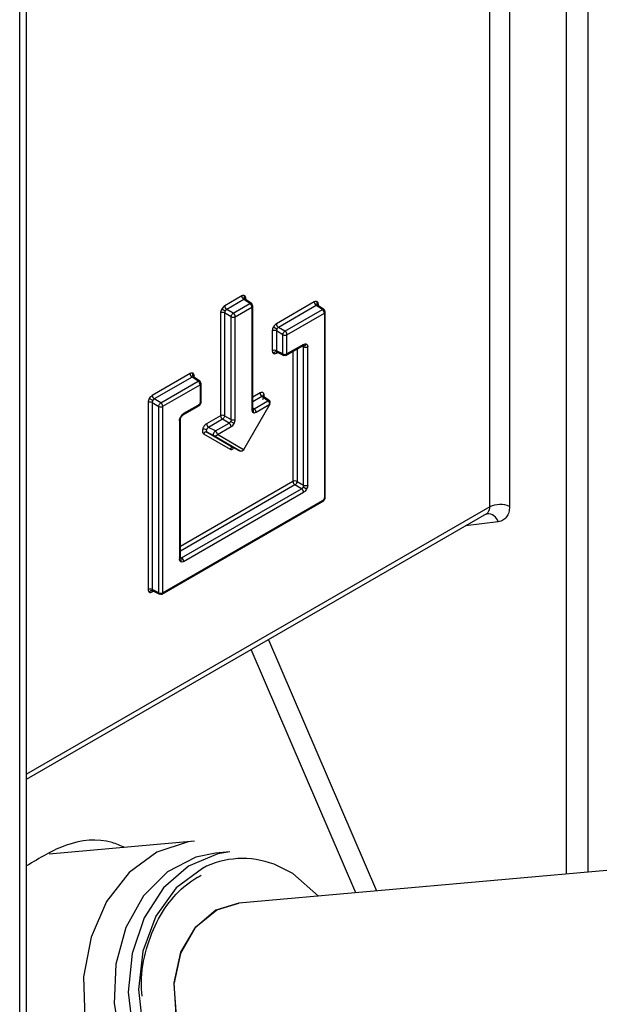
# Model space of a CAD drawing. Header units: inches. Extents: x 0.4 to 16.8, y 0 to 10.8.
# Tile 76 of 102: x 14.6184 to 14.6834, y 7.994 to 8.1044. Entities that reach past the tile are written whole.
import ezdxf

# ---------------------------------------------------------------- set-up
doc = ezdxf.new("R2010")
doc.units = ezdxf.units.IN
doc.header["$MEASUREMENT"] = 0

msp = doc.modelspace()

# ---------------------------------------------------------------- linework, layer by layer
at = {"color": 7, "linetype": 'Continuous'}
for p, q in [((14.61842406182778, 7.919352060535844), (14.61842406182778, 8.287161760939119)), ((14.61920069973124, 7.920157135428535), (14.61920069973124, 8.286724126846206)), ((14.67112725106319, 8.049769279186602), (14.67112725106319, 8.257105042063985)), ((14.67334164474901, 8.255826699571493), (14.67334164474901, 8.049825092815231)), ((14.67967100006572, 8.252172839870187), (14.67967100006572, 8.00859754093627)), ((14.68212002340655, 8.250759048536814), (14.68212002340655, 8.00881652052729)), ((14.64332573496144, 8.07343603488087), (14.64140415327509, 8.072326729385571)), ((14.64354962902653, 8.073039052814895), (14.64162804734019, 8.071929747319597)), ((14.64423692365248, 8.072584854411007), (14.64354962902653, 8.073039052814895)), ((14.64440971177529, 8.072595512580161), (14.64370314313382, 8.07306244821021)), ((14.64378943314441, 8.07300542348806), (14.64378943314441, 8.073168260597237)), ((14.64107623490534, 8.071980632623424), (14.64146062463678, 8.071758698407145)), ((14.64236508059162, 8.071504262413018), (14.64162804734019, 8.071929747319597)), ((14.64236508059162, 8.071504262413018), (14.64423692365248, 8.072584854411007)), ((14.64258897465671, 8.071107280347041), (14.64446081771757, 8.072187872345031)), ((14.64446081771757, 8.072187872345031), (14.64446081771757, 8.06066810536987)), ((14.6445569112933, 8.060802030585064), (14.6445569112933, 8.072321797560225)), ((14.65144539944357, 8.072765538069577), (14.64720391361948, 8.070316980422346)), ((14.65166929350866, 8.072368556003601), (14.64742780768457, 8.06991999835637)), ((14.648164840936, 8.06949451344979), (14.65235658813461, 8.071914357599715)), ((14.65235658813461, 8.071914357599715), (14.65166929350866, 8.072368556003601)), ((14.65252937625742, 8.07192501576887), (14.65182280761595, 8.072391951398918)), ((14.65190909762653, 8.072334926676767), (14.65190909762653, 8.072497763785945)), ((14.64094045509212, 8.071523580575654), (14.64094045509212, 8.060003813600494)), ((14.64213323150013, 8.07110268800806), (14.6413961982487, 8.071528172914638)), ((14.6413961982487, 8.071528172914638), (14.6413961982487, 8.060008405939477)), ((14.64213323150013, 8.059582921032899), (14.64213323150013, 8.07110268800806)), ((14.64258897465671, 8.059587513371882), (14.64258897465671, 8.071107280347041)), ((14.6483887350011, 8.069097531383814), (14.6525804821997, 8.071517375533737)), ((14.6525804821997, 8.071517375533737), (14.6525804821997, 8.050603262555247)), ((14.65267657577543, 8.05073718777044), (14.65267657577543, 8.071651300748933)), ((14.64687599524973, 8.069970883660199), (14.64726038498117, 8.069748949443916)), ((14.648164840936, 8.06949451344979), (14.64742780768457, 8.06991999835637)), ((14.64674021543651, 8.069513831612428), (14.64674021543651, 8.067294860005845)), ((14.64793299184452, 8.06909293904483), (14.64719595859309, 8.069518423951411)), ((14.64719595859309, 8.069518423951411), (14.64719595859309, 8.067299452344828)), ((14.64793299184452, 8.066931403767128), (14.64793299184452, 8.06909293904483)), ((14.6483887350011, 8.066935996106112), (14.6483887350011, 8.069097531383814)), ((14.64832077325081, 8.066785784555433), (14.65017697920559, 8.067857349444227)), ((14.65024494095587, 8.068007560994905), (14.6483887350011, 8.066935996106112)), ((14.64951586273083, 8.067475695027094), (14.64951586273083, 8.052640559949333)), ((14.65025289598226, 8.06773519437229), (14.65009873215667, 8.067812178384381)), ((14.65025289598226, 8.052215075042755), (14.65025289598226, 8.06773519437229)), ((14.65070863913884, 8.052219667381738), (14.65070863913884, 8.067739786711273)), ((14.64793299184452, 8.066931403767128), (14.64719595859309, 8.067299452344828)), ((14.64720391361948, 8.067027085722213), (14.64734502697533, 8.067108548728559)), ((14.64725247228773, 8.06715476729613), (14.64801017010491, 8.066776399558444)), ((14.64906011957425, 8.067212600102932), (14.64906011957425, 8.05263596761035)), ((14.63752597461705, 8.064730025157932), (14.63328448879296, 8.0622814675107)), ((14.63774986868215, 8.064333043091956), (14.63350838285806, 8.061884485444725)), ((14.63843716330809, 8.06387884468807), (14.63774986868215, 8.064333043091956)), ((14.63860995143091, 8.063889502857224), (14.63790338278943, 8.064356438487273)), ((14.63798967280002, 8.064299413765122), (14.63798967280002, 8.0644622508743)), ((14.63424541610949, 8.061459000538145), (14.63843716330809, 8.06387884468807)), ((14.63446931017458, 8.06106201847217), (14.63866105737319, 8.063481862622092)), ((14.63866105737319, 8.063481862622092), (14.63866105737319, 8.06132032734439)), ((14.63875715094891, 8.061454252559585), (14.63875715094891, 8.063615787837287)), ((14.63334096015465, 8.061713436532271), (14.63295657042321, 8.061935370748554)), ((14.6453639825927, 8.06255746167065), (14.6445569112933, 8.062091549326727)), ((14.6455878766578, 8.062160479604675), (14.6445569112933, 8.061565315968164)), ((14.64624000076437, 8.061685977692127), (14.6455878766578, 8.062160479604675)), ((14.64575136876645, 8.062178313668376), (14.64572744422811, 8.062202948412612)), ((14.64642493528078, 8.06168820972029), (14.64573097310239, 8.062193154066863)), ((14.63282079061, 8.061478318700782), (14.63282079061, 8.040506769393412)), ((14.63327653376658, 8.061482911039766), (14.63401356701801, 8.061057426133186)), ((14.63327653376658, 8.061482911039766), (14.63327653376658, 8.040511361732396)), ((14.63424541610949, 8.061459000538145), (14.63350838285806, 8.061884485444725)), ((14.63401356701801, 8.040143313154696), (14.63401356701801, 8.061057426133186)), ((14.63446931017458, 8.04014790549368), (14.63446931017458, 8.06106201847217)), ((14.63673688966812, 8.060098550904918), (14.6385930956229, 8.061170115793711)), ((14.63866105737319, 8.06132032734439), (14.63680485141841, 8.060248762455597)), ((14.64646389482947, 8.061288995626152), (14.64352489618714, 8.056198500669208)), ((14.6445569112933, 8.060892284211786), (14.64470062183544, 8.060797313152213)), ((14.64470062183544, 8.060797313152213), (14.64624000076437, 8.061685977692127)), ((14.64492451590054, 8.060400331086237), (14.64646389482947, 8.061288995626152)), ((14.63647693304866, 8.05990266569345), (14.6365290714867, 8.059872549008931)), ((14.64094045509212, 8.060003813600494), (14.63936590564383, 8.059094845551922)), ((14.6413961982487, 8.060008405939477), (14.64213323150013, 8.059582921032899)), ((14.63634115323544, 8.05944561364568), (14.63634115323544, 8.043925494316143)), ((14.63643724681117, 8.044059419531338), (14.63643724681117, 8.059579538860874)), ((14.64116434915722, 8.059606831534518), (14.63958979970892, 8.058697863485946)), ((14.64036200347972, 8.058292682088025), (14.63958979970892, 8.058697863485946)), ((14.64036200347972, 8.058292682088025), (14.64190138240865, 8.05918134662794)), ((14.64058589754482, 8.05789570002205), (14.64212527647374, 8.058784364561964)), ((14.64190138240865, 8.05918134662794), (14.64116434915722, 8.059606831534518)), ((14.64245319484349, 8.059130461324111), (14.64206880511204, 8.059352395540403)), ((14.63903802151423, 8.05799147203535), (14.64203705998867, 8.056259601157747)), ((14.63936118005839, 8.058416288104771), (14.63934531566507, 8.05830306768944)), ((14.64019806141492, 8.057740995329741), (14.63942585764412, 8.05814617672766)), ((14.63942585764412, 8.05814617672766), (14.64242489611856, 8.056414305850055)), ((14.64313706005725, 8.056043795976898), (14.64019806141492, 8.057740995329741)), ((14.64352489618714, 8.056198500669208), (14.64058589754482, 8.05789570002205)), ((14.64241485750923, 8.056419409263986), (14.64314148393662, 8.056041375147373)), ((14.64313706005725, 8.056043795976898), (14.64242489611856, 8.056414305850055)), ((14.64314148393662, 8.056041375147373), (14.64313706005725, 8.056043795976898)), ((14.64906011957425, 8.05263596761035), (14.63643724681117, 8.045348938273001)), ((14.64928401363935, 8.052238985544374), (14.63643724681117, 8.044822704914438)), ((14.65002104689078, 8.051813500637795), (14.64928401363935, 8.052238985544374)), ((14.64951586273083, 8.052640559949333), (14.65025289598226, 8.052215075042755)), ((14.65057285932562, 8.051762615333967), (14.65018846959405, 8.051984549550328)), ((14.63658095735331, 8.044054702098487), (14.65002104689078, 8.051813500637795)), ((14.63680485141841, 8.043657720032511), (14.65024494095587, 8.05141651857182)), ((14.67112725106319, 8.049769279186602), (14.61920069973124, 8.019792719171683)), ((14.6344013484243, 8.039997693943), (14.65251252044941, 8.050453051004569)), ((14.6525804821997, 8.050603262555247), (14.63446931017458, 8.04014790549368)), ((14.61920069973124, 8.019237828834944), (14.67079159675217, 8.049020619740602)), ((14.67072791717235, 8.048984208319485), (14.67083557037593, 8.049019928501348)), ((14.67208021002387, 8.048116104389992), (14.66840582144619, 8.04764334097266)), ((14.63643724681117, 8.04414967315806), (14.63658095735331, 8.044054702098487)), ((14.63401356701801, 8.040143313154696), (14.63327653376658, 8.040511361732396)), ((14.63328448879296, 8.04023899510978), (14.63342560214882, 8.040320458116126)), ((14.63333304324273, 8.040366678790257), (14.6340907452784, 8.039988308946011)), ((14.64630979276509, 8.034887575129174), (14.65844109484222, 8.006699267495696)), ((14.65612054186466, 8.006491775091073), (14.64437951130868, 8.03377324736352)), ((14.63801120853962, 8.012283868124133), (14.62173202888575, 8.010828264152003)), ((14.7248856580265, 8.012640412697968), (14.64299823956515, 8.005318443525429)), ((14.64198234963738, 8.011074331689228), (14.64036502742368, 8.010929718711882)), ((14.64053447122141, 8.004594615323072), (14.64299823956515, 8.005318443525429))]:
    msp.add_line(p, q, dxfattribs=at)
at = {"color": 7, "linetype": 'Continuous', "flags": 128}
for points in [[(14.63801120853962, 8.012283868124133), (14.63731758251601, 8.01219971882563), (14.63380146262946, 8.011047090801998), (14.63068025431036, 8.008770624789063), (14.62816666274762, 8.005525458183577), (14.62643198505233, 8.001532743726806), (14.62559443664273, 7.997064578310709), (14.62571109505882, 7.9924254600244), (14.62677401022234, 7.987931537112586), (14.62871074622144, 7.983889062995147), (14.63138931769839, 7.980573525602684), (14.63462718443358, 7.978210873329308), (14.63820369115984, 7.976962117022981), (14.64187510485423, 7.976912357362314), (14.64539122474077, 7.978064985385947), (14.64539122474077, 7.978064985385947)], [(14.64036502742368, 8.010929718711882), (14.63816622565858, 8.010484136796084), (14.63498002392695, 8.008838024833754), (14.63230047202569, 8.006147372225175), (14.63032630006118, 8.002611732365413), (14.62920392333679, 7.99849332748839), (14.62901658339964, 7.994097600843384), (14.62977817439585, 7.989750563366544), (14.63143221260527, 7.985774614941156), (14.63385602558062, 7.982464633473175), (14.63686985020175, 7.980066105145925), (14.64025016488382, 7.978756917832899), (14.64325771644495, 7.97857847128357)], [(14.64198234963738, 8.011074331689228), (14.64063215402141, 8.010860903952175), (14.63735511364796, 8.009498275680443), (14.63452852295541, 8.007052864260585), (14.63236201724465, 8.003706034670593), (14.63101627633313, 7.999706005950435), (14.63059110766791, 7.995349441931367), (14.63111804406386, 7.990959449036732), (14.63255800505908, 7.986861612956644), (14.63480419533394, 7.983359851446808), (14.63769002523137, 7.980713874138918), (14.64100146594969, 7.979119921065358), (14.64449292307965, 7.978696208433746), (14.64790545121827, 7.97947416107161), (14.6509859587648, 7.981396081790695), (14.65350597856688, 7.984319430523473), (14.65414622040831, 7.985403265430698)], [(14.63890282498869, 8.009237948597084), (14.63597493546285, 8.007041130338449), (14.63369118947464, 8.003864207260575), (14.63223660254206, 7.999964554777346), (14.63172901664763, 7.995658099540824), (14.63220955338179, 7.991293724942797), (14.63363928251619, 7.987225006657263), (14.6359023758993, 7.983781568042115), (14.63881549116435, 7.981242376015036), (14.64214262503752, 7.979813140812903), (14.64561423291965, 7.979609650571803), (14.64894906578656, 7.980648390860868), (14.64964710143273, 7.981043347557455)], [(14.65193821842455, 8.006117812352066), (14.6490363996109, 8.008643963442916), (14.64693581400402, 8.009696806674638)], [(14.6448536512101, 7.984567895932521), (14.64454626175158, 7.984547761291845), (14.64170028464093, 7.985057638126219), (14.63912275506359, 7.986759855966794), (14.63712456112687, 7.989449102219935), (14.63594671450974, 7.992801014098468), (14.63573128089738, 7.99641130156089), (14.63650424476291, 7.999844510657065), (14.63817237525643, 8.002686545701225), (14.64053447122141, 8.004594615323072)], [(14.64299823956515, 8.005318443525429), (14.6404161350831, 8.00453205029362), (14.63807985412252, 8.00257567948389)], [(14.63807985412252, 8.00257567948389), (14.63644869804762, 7.999698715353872), (14.63571940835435, 7.996248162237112), (14.63597994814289, 7.992640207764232), (14.63719889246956, 7.989310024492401), (14.63922921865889, 7.986659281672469), (14.641826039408, 7.985007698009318), (14.64467613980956, 7.984554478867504), (14.6448536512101, 7.984567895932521)]]:
    msp.add_lwpolyline(points, dxfattribs=at)
at = {"color": 7, "linetype": 'Continuous'}
for centre, radius, start, end in [((14.64383186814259, 8.073459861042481), 0.0005066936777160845, 182.6952025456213, 236.1499574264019), ((14.64390525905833, 8.07329378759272), 0.0003063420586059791, 145.2174343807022, 230.4895477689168), ((14.64386584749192, 8.073008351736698), 0.0001772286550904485, 115.5413570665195, 162.7817462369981), ((14.64191028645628, 8.0723505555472), 0.0005066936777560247, 182.6952025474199, 236.1499574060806), ((14.64395468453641, 8.07216404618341), 0.0005066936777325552, 2.695202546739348, 56.14995742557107), ((14.64439942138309, 8.072333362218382), 0.0001579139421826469, 292.8796137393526, 355.8002453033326), ((14.64439761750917, 8.072307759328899), 0.0001599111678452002, 5.036346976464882, 63.57875567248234), ((14.65195153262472, 8.072789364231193), 0.0005066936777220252, 182.6952025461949, 236.1499574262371), ((14.65202492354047, 8.07262329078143), 0.00030634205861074, 145.2174343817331, 230.4895477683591), ((14.65198551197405, 8.072337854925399), 0.0001772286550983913, 115.5413570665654, 162.7817462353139), ((14.65207434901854, 8.071493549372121), 0.0005066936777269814, 2.695202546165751, 56.14995742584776), ((14.6411728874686, 8.071073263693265), 0.0005067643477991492, 63.85400035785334, 117.3006532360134), ((14.64235654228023, 8.071557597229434), 0.0005067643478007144, 243.8540003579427, 297.300653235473), ((14.64208284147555, 8.071083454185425), 0.0005066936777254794, 2.695202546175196, 56.14995742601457), ((14.65251908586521, 8.071662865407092), 0.0001579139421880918, 292.879613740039, 355.8002453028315), ((14.6525172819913, 8.071637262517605), 0.000159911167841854, 5.036346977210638, 63.57875567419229), ((14.64771004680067, 8.070340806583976), 0.0005066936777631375, 182.6952025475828, 236.1499574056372), ((14.64697264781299, 8.069063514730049), 0.0005067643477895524, 63.85400035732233, 117.3006532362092), ((14.64815630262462, 8.069547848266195), 0.0005067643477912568, 243.8540003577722, 297.3006532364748), ((14.64788260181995, 8.069073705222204), 0.0005066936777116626, 2.695202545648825, 56.14995742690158), ((14.65008355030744, 8.067990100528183), 0.0001623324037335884, 305.1375034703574, 6.174676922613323), ((14.65029336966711, 8.068173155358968), 0.0003095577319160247, 252.8769768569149, 334.5376038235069), ((14.65047620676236, 8.068190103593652), 0.0005067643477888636, 243.8540003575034, 297.3006532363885), ((14.646972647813, 8.066844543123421), 0.0005067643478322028, 63.8540003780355, 117.3006532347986), ((14.64715316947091, 8.066864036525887), 0.000306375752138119, 69.51587966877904, 154.7811869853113), ((14.64738062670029, 8.067040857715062), 0.0001772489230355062, 137.1975883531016, 184.4562932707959), ((14.64815630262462, 8.067386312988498), 0.0005067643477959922, 243.8540003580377, 297.3006532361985), ((14.64825327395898, 8.066930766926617), 0.0001599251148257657, 236.4293231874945, 294.9652252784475), ((14.64823199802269, 8.066916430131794), 0.0001579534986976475, 304.1965756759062, 7.115604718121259), ((14.63803210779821, 8.06475385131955), 0.0005066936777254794, 182.6952025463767, 236.1499574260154), ((14.63810549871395, 8.06458777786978), 0.0003063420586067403, 145.2174343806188, 230.4895477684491), ((14.63806608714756, 8.064302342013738), 0.0001772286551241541, 115.5413570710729, 162.781746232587), ((14.63815492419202, 8.063458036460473), 0.0005066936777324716, 2.695202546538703, 56.14995742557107), ((14.6385996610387, 8.063627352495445), 0.0001579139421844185, 292.8796137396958, 355.8002453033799), ((14.63859785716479, 8.063601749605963), 0.0001599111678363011, 5.036346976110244, 63.57875567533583), ((14.63379062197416, 8.06230529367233), 0.0005066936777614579, 182.6952025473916, 236.1499574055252), ((14.64587011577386, 8.062581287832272), 0.0005066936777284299, 182.6952025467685, 236.1499574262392), ((14.64595836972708, 8.062291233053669), 0.0002471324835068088, 131.9828267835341, 201.2027903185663), ((14.63305322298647, 8.061028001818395), 0.0005067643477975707, 63.85400035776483, 117.3006532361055), ((14.63423687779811, 8.061512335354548), 0.0005067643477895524, 243.8540003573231, 297.3006532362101), ((14.63396317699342, 8.061038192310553), 0.000506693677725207, 2.695202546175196, 56.14995742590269), ((14.63850432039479, 8.061300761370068), 0.0001579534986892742, 304.1965756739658, 7.115604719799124), ((14.6385996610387, 8.061465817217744), 0.0001579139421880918, 292.8796137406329, 355.8002453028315), ((14.64439942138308, 8.060813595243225), 0.0001579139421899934, 292.8796137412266, 355.800245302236), ((14.64441838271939, 8.060376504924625), 0.0005066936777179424, 2.695202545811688, 56.1499574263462), ((14.64595776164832, 8.061265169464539), 0.000506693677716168, 2.695202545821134, 56.14995742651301), ((14.63664805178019, 8.060229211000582), 0.0001580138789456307, 304.2773259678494, 7.107566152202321), ((14.6411728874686, 8.059553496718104), 0.0005067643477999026, 63.85400035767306, 117.300653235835), ((14.6414465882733, 8.060027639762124), 0.0005066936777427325, 182.6952025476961, 236.1499574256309), ((14.64434162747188, 8.060543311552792), 0.0003095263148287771, 325.4612320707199, 47.12520779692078), ((14.63627551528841, 8.059594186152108), 0.0001624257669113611, 293.835394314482, 354.6983978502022), ((14.63987203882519, 8.059118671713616), 0.0005066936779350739, 182.6952025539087, 236.149957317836), ((14.64161914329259, 8.058760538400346), 0.0005066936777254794, 2.69520254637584, 56.14995742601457), ((14.64235654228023, 8.060037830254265), 0.0005067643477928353, 243.8540003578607, 297.3006532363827), ((14.6389556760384, 8.057651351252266), 0.0008657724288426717, 62.07129452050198, 91.24748121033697), ((14.63931445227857, 8.057861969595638), 0.0003052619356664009, 68.5954898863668, 154.897823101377), ((14.64007976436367, 8.057871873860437), 0.0005066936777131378, 2.695202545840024, 56.14995742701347), ((14.64231349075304, 8.056130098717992), 0.0003052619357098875, 68.59548992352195, 154.8978230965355), ((14.64252201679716, 8.056311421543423), 0.000158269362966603, 124.32299181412, 187.0502250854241), ((14.64929255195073, 8.05218565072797), 0.0005067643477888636, 63.85400035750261, 117.3006532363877), ((14.6495662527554, 8.052659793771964), 0.0005066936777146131, 182.6952025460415, 236.1499574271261), ((14.65047620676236, 8.052669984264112), 0.000506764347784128, 243.8540003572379, 297.3006532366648), ((14.64973880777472, 8.051392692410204), 0.0005066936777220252, 2.695202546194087, 56.14995742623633), ((14.65242374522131, 8.05058369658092), 0.0001579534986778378, 304.1965756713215, 7.115604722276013), ((14.65251908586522, 8.050748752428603), 0.0001579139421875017, 292.8796137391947, 355.8002453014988), ((14.67229230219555, 8.04750182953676), 0.00254924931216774, 65.69285179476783, 117.1948085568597), ((14.67083950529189, 8.047713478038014), 0.001304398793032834, 17.97898487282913, 91.01362690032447), ((14.636279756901, 8.044070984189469), 0.0001579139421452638, 292.8796137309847, 355.8002453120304), ((14.63622196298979, 8.04380070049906), 0.0003095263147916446, 325.4612320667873, 47.12520782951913), ((14.63629871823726, 8.043633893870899), 0.0005066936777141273, 2.695202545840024, 56.14995742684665), ((14.63305322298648, 8.040056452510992), 0.0005067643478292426, 63.8540003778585, 117.3006532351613), ((14.6332337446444, 8.040075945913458), 0.0003063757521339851, 69.51587966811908, 154.7811869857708), ((14.63346120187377, 8.04025276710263), 0.0001772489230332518, 137.1975883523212, 184.4562932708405), ((14.63423687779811, 8.04059822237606), 0.0005067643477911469, 243.8540003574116, 297.3006532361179), ((14.63433384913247, 8.040142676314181), 0.0001599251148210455, 236.4293231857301, 294.9652252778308), ((14.63431257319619, 8.040128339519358), 0.0001579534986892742, 304.1965756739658, 7.115604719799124), ((14.64342992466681, 8.00052847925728), 0.00981577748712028, 69.07357700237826, 117.4649835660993)]:
    msp.add_arc(centre, radius, start, end, dxfattribs=at)
for points, knots in [([(14.64365365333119, 8.07346854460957), (14.64360587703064, 8.073486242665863), (14.64351030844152, 8.073521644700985), (14.64338726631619, 8.07346457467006), (14.64332573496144, 8.07343603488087)], [0, 0, 0, 0, 0.4999163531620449, 1, 1, 1, 1]), ([(14.64378943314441, 8.073168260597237), (14.64378338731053, 8.073235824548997), (14.64377129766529, 8.073370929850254), (14.64369286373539, 8.07343600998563), (14.64365365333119, 8.07346854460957)], [0, 0, 0, 0, 0.5000836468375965, 1, 1, 1, 1]), ([(14.64107623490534, 8.071980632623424), (14.64103702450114, 8.071902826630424), (14.64095859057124, 8.071747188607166), (14.64094650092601, 8.07159812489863), (14.64094045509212, 8.071523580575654)], [0, 0, 0, 0, 0.4999163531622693, 1, 1, 1, 1]), ([(14.64140415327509, 8.072326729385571), (14.64134262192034, 8.072284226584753), (14.64121957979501, 8.072199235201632), (14.64112401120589, 8.07205349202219), (14.64107623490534, 8.071980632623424)], [0, 0, 0, 0, 0.5000836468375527, 1, 1, 1, 1]), ([(14.65177331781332, 8.072798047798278), (14.65172554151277, 8.072815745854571), (14.65162997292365, 8.072851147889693), (14.65150693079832, 8.072794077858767), (14.65144539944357, 8.072765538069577)], [0, 0, 0, 0, 0.4999163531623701, 1, 1, 1, 1]), ([(14.65190909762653, 8.072497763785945), (14.65190305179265, 8.072565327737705), (14.65189096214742, 8.07270043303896), (14.65181252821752, 8.072765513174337), (14.65177331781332, 8.072798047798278)], [0, 0, 0, 0, 0.5000836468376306, 1, 1, 1, 1]), ([(14.64687599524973, 8.069970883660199), (14.64683678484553, 8.069893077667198), (14.64675835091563, 8.069737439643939), (14.64674626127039, 8.069588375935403), (14.64674021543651, 8.069513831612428)], [0, 0, 0, 0, 0.4999163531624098, 1, 1, 1, 1]), ([(14.64720391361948, 8.070316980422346), (14.64714238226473, 8.070274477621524), (14.6470193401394, 8.070189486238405), (14.64692377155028, 8.070043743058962), (14.64687599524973, 8.069970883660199)], [0, 0, 0, 0, 0.5000836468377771, 1, 1, 1, 1]), ([(14.65024494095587, 8.068007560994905), (14.65030647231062, 8.068036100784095), (14.65042951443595, 8.06809317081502), (14.65052508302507, 8.0680577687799), (14.65057285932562, 8.068040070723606)], [0, 0, 0, 0, 0.5000836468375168, 1, 1, 1, 1]), ([(14.65057285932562, 8.068040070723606), (14.65061206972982, 8.068007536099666), (14.65069050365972, 8.067942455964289), (14.65070259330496, 8.067807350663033), (14.65070863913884, 8.067739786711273)], [0, 0, 0, 0, 0.499916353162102, 1, 1, 1, 1]), ([(14.64674021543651, 8.067294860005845), (14.64674626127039, 8.067227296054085), (14.64675835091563, 8.06709219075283), (14.64683678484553, 8.067027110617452), (14.64687599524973, 8.066994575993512)], [0, 0, 0, 0, 0.5000836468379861, 1, 1, 1, 1]), ([(14.64687599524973, 8.066994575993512), (14.64692377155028, 8.06697687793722), (14.6470193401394, 8.066941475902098), (14.64714238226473, 8.066998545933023), (14.64720391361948, 8.067027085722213)], [0, 0, 0, 0, 0.499916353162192, 1, 1, 1, 1]), ([(14.6378538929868, 8.064762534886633), (14.63780611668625, 8.064780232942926), (14.63771054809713, 8.064815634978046), (14.6375875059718, 8.064758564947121), (14.63752597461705, 8.064730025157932)], [0, 0, 0, 0, 0.4999163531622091, 1, 1, 1, 1]), ([(14.63798967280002, 8.0644622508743), (14.63798362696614, 8.06452981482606), (14.6379715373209, 8.064664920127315), (14.637893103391, 8.064730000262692), (14.6378538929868, 8.064762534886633)], [0, 0, 0, 0, 0.5000836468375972, 1, 1, 1, 1]), ([(14.63295657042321, 8.061935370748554), (14.63291736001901, 8.061857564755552), (14.63283892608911, 8.061701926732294), (14.63282683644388, 8.061552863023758), (14.63282079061, 8.061478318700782)], [0, 0, 0, 0, 0.4999163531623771, 1, 1, 1, 1]), ([(14.63328448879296, 8.0622814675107), (14.63322295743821, 8.062238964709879), (14.63309991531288, 8.06215397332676), (14.63300434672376, 8.062008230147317), (14.63295657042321, 8.061935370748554)], [0, 0, 0, 0, 0.5000836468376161, 1, 1, 1, 1]), ([(14.6457930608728, 8.06247493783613), (14.64577201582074, 8.062509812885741), (14.64573001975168, 8.062579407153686), (14.64562551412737, 8.062623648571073), (14.64550151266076, 8.06262390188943), (14.64541010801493, 8.062579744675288), (14.6453639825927, 8.06255746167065)], [0, 0, 0, 0, 0.2502709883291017, 0.4994236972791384, 0.7473947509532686, 1, 1, 1, 1]), ([(14.6457905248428, 8.062127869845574), (14.64578139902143, 8.062143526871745), (14.64576244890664, 8.062176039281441), (14.64571606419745, 8.062198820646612), (14.64565630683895, 8.062198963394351), (14.64561119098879, 8.062173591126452), (14.6455878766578, 8.062160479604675)], [0, 0, 0, 0, 0.2238706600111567, 0.4648759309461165, 0.7234661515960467, 1, 1, 1, 1]), ([(14.6456918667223, 8.061832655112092), (14.64572154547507, 8.061890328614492), (14.64578071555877, 8.062005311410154), (14.64582476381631, 8.06218223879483), (14.64583514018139, 8.062347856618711), (14.64580716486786, 8.062432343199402), (14.6457930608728, 8.06247493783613)], [0, 0, 0, 0, 0.2510129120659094, 0.5004406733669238, 0.7481428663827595, 1, 1, 1, 1]), ([(14.63634115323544, 8.05944561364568), (14.63634719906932, 8.059520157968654), (14.63635928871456, 8.059669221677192), (14.63643772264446, 8.05982485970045), (14.63647693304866, 8.05990266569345)], [0, 0, 0, 0, 0.5000836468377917, 1, 1, 1, 1]), ([(14.63643724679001, 8.05957960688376), (14.63643835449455, 8.0596005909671), (14.63644059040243, 8.059642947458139), (14.63645870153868, 8.059715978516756), (14.63648685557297, 8.05979370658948), (14.63651487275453, 8.05984603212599), (14.63652907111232, 8.059872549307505)], [0, 0, 0, 0, 0.2420616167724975, 0.4886027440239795, 0.7408375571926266, 1, 1, 1, 1]), ([(14.63647693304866, 8.05990266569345), (14.63652470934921, 8.059975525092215), (14.63662027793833, 8.060121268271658), (14.63674332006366, 8.060206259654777), (14.63680485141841, 8.060248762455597)], [0, 0, 0, 0, 0.4999163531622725, 1, 1, 1, 1]), ([(14.63652907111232, 8.059872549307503), (14.63654493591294, 8.059898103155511), (14.63657624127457, 8.059948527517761), (14.63662947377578, 8.060011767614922), (14.63668365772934, 8.060063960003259), (14.63671921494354, 8.06008706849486), (14.63673683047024, 8.06009851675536)], [0, 0, 0, 0, 0.2591663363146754, 0.5114023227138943, 0.7579420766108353, 1, 1, 1, 1]), ([(14.64446081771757, 8.06066810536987), (14.64446686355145, 8.060600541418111), (14.64447895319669, 8.060465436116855), (14.64455738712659, 8.060400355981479), (14.64459659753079, 8.060367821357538)], [0, 0, 0, 0, 0.50008364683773, 1, 1, 1, 1]), ([(14.64459659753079, 8.060367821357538), (14.64464437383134, 8.060350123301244), (14.64473994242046, 8.060314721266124), (14.64486298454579, 8.060371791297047), (14.64492451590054, 8.060400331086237)], [0, 0, 0, 0, 0.4999163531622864, 1, 1, 1, 1]), ([(14.63936590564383, 8.059094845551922), (14.63932009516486, 8.059063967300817), (14.63922876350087, 8.059002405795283), (14.63910484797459, 8.058859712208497), (14.63899976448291, 8.058694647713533), (14.63895792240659, 8.058576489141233), (14.63893682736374, 8.058516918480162)], [0, 0, 0, 0, 0.2510129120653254, 0.5004406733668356, 0.7481428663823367, 0.9999999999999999, 0.9999999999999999, 0.9999999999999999, 0.9999999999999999]), ([(14.63958979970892, 8.058697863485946), (14.6395625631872, 8.058681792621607), (14.63950985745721, 8.058650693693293), (14.6394422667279, 8.058577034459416), (14.63939043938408, 8.058497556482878), (14.63937069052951, 8.058442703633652), (14.63936118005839, 8.058416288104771)], [0, 0, 0, 0, 0.2765338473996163, 0.5351240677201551, 0.7761293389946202, 1, 1, 1, 1]), ([(14.64212527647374, 8.058784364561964), (14.64218680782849, 8.058826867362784), (14.64230984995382, 8.058911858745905), (14.64240541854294, 8.059057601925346), (14.64245319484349, 8.059130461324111)], [0, 0, 0, 0, 0.500083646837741, 1, 1, 1, 1]), ([(14.64245319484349, 8.059130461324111), (14.64249240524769, 8.059208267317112), (14.64257083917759, 8.059363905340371), (14.64258292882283, 8.059512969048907), (14.64258897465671, 8.059587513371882)], [0, 0, 0, 0, 0.4999163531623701, 1, 1, 1, 1]), ([(14.63893682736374, 8.058516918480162), (14.63892291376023, 8.058458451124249), (14.638895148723, 8.058341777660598), (14.63890501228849, 8.058188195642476), (14.63894870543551, 8.058061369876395), (14.63900806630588, 8.058014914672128), (14.63903802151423, 8.05799147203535)], [0, 0, 0, 0, 0.2502709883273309, 0.4994236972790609, 0.7473947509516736, 0.9999999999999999, 0.9999999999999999, 0.9999999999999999, 0.9999999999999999]), ([(14.63934531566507, 8.05830306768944), (14.6393497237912, 8.058271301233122), (14.63935658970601, 8.058221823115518), (14.63938913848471, 8.058172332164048), (14.63941335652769, 8.058155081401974), (14.63942585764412, 8.05814617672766)], [0, 0, 0, 0, 0.4645904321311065, 0.7236268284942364, 1, 1, 1, 1]), ([(14.64203705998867, 8.056259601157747), (14.642084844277, 8.056241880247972), (14.64218039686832, 8.056206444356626), (14.64230343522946, 8.056263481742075), (14.64236494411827, 8.056291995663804)], [0, 0, 0, 0, 0.5000836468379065, 1, 1, 1, 1]), ([(14.65070863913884, 8.052219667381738), (14.65070259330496, 8.052145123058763), (14.65069050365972, 8.051996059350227), (14.65061206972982, 8.051840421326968), (14.65057285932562, 8.051762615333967)], [0, 0, 0, 0, 0.5000836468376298, 1, 1, 1, 1]), ([(14.65057285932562, 8.051762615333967), (14.65052508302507, 8.051689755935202), (14.65042951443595, 8.051544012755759), (14.65030647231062, 8.05145902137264), (14.65024494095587, 8.05141651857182)], [0, 0, 0, 0, 0.4999163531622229, 1, 1, 1, 1]), ([(14.6704457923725, 8.048885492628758), (14.67055136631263, 8.048914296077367), (14.67075711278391, 8.048970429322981), (14.6709704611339, 8.049181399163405), (14.67110329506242, 8.049448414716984), (14.67111941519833, 8.049664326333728), (14.67112725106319, 8.049769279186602)], [0, 0, 0, 0, 0.2704284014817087, 0.5270210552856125, 0.7700888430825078, 1, 1, 1, 1]), ([(14.67334164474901, 8.049825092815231), (14.67332564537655, 8.049598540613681), (14.67329365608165, 8.04914557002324), (14.67302461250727, 8.048626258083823), (14.67262934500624, 8.04824517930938), (14.67226350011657, 8.048159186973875), (14.67208021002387, 8.048116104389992)], [0, 0, 0, 0, 0.2498692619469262, 0.4995909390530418, 0.7492925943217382, 1, 1, 1, 1]), ([(14.63647693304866, 8.04362521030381), (14.63643772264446, 8.043657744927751), (14.63635928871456, 8.043722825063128), (14.63634719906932, 8.043857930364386), (14.63634115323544, 8.043925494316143)], [0, 0, 0, 0, 0.499916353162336, 1, 1, 1, 1]), ([(14.63680485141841, 8.043657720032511), (14.63674332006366, 8.043629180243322), (14.63662027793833, 8.043572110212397), (14.63652470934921, 8.043607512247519), (14.63647693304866, 8.04362521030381)], [0, 0, 0, 0, 0.5000836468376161, 1, 1, 1, 1]), ([(14.63282079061, 8.040506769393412), (14.63282683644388, 8.040439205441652), (14.63283892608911, 8.040304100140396), (14.63291736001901, 8.04023902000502), (14.63295657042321, 8.040206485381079)], [0, 0, 0, 0, 0.5000836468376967, 1, 1, 1, 1]), ([(14.63295657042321, 8.040206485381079), (14.63300434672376, 8.040188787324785), (14.63309991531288, 8.040153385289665), (14.63322295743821, 8.04021045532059), (14.63328448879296, 8.04023899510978)], [0, 0, 0, 0, 0.4999163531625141, 1, 1, 1, 1]), ([(14.63019609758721, 8.011585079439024), (14.62972619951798, 8.011784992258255), (14.62761698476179, 8.012682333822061), (14.6236079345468, 8.012217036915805), (14.62065097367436, 8.01040112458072), (14.61920069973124, 8.009510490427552)], [0, 0, 0, 0, 0.1274419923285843, 0.572044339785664, 1, 1, 1, 1]), ([(14.63215136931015, 7.994912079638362), (14.63210939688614, 7.995423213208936), (14.63196125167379, 7.997227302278), (14.63255307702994, 8.00026755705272), (14.63387033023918, 8.003689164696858), (14.6358700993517, 8.006440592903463), (14.63763635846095, 8.007859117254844), (14.63863760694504, 8.008396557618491), (14.63877828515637, 8.008472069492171)], [0, 0, 0, 0, 0.08774587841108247, 0.3097064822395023, 0.5314225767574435, 0.7530086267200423, 0.9652970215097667, 1, 1, 1, 1])]:
    msp.add_open_spline(points, degree=3, knots=knots, dxfattribs=at)
for points in [[(14.64371035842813, 8.073057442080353), (14.64369951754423, 8.073062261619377), (14.64367783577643, 8.073071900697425), (14.64363809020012, 8.073072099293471), (14.64359501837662, 8.073062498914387), (14.64356475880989, 8.073046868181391), (14.64354962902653, 8.073039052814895)], [(14.64378147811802, 8.07290516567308), (14.64378056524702, 8.07292224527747), (14.64377873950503, 8.072956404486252), (14.64376425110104, 8.072999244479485), (14.64374223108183, 8.073034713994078), (14.64372098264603, 8.073049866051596), (14.64371035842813, 8.073057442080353)], [(14.64162804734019, 8.071929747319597), (14.64161280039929, 8.071920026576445), (14.64158230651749, 8.071900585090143), (14.64153796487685, 8.071859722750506), (14.64149624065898, 8.07181249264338), (14.64147249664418, 8.071776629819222), (14.64146062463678, 8.071758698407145)], [(14.64423692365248, 8.072584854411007), (14.64426821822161, 8.07259777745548), (14.64433080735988, 8.072623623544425), (14.64440820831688, 8.07260545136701), (14.64446103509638, 8.072548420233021), (14.6444661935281, 8.072483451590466), (14.64446877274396, 8.07245096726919)], [(14.65183002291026, 8.072386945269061), (14.65181918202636, 8.072391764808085), (14.65179750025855, 8.072401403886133), (14.65175775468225, 8.072401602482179), (14.65171468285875, 8.072392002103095), (14.65168442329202, 8.0723763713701), (14.65166929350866, 8.072368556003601)], [(14.65190114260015, 8.072234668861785), (14.65190022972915, 8.072251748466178), (14.65189840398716, 8.07228590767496), (14.65188391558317, 8.072328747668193), (14.65186189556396, 8.072364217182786), (14.65184064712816, 8.072379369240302), (14.65183002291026, 8.072386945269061)], [(14.65235658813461, 8.071914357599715), (14.65238788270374, 8.071927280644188), (14.65245047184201, 8.071953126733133), (14.65252787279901, 8.071934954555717), (14.65258069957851, 8.071877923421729), (14.65258585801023, 8.071812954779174), (14.65258843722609, 8.071780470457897)], [(14.64146062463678, 8.071758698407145), (14.64145103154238, 8.071739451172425), (14.64143184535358, 8.071700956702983), (14.64141180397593, 8.071641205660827), (14.64139858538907, 8.071582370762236), (14.64139699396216, 8.071546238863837), (14.6413961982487, 8.071528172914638)], [(14.64213323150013, 8.07110268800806), (14.64213768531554, 8.071139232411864), (14.64214659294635, 8.071212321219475), (14.64220102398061, 8.071331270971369), (14.64227682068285, 8.071437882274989), (14.64233566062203, 8.071482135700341), (14.64236508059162, 8.071504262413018)], [(14.64726038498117, 8.069748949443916), (14.64725079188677, 8.069729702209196), (14.64723160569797, 8.069691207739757), (14.64721156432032, 8.0696314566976), (14.64719834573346, 8.069572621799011), (14.64719675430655, 8.06953648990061), (14.64719595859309, 8.069518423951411)], [(14.64742780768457, 8.06991999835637), (14.64741256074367, 8.069910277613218), (14.64738206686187, 8.069890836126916), (14.64733772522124, 8.069849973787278), (14.64729600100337, 8.069802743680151), (14.64727225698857, 8.069766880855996), (14.64726038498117, 8.069748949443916)], [(14.64793299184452, 8.06909293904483), (14.64793744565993, 8.069129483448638), (14.64794635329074, 8.069202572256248), (14.64800078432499, 8.069321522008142), (14.64807658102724, 8.069428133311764), (14.64813542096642, 8.069472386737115), (14.648164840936, 8.06949451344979)], [(14.65002104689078, 8.067869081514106), (14.65003629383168, 8.067876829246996), (14.65006678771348, 8.067892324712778), (14.65011112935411, 8.067901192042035), (14.65015285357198, 8.067899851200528), (14.65017659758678, 8.067889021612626), (14.65018846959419, 8.067883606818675)], [(14.65018846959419, 8.067883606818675), (14.65019806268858, 8.067876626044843), (14.65021724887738, 8.067862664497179), (14.65023729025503, 8.067828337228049), (14.65025050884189, 8.067786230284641), (14.65025210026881, 8.067752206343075), (14.65025289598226, 8.06773519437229)], [(14.64719595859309, 8.067299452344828), (14.64719675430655, 8.067282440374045), (14.64719834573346, 8.067248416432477), (14.64721156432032, 8.06720630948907), (14.64723160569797, 8.06717198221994), (14.64725079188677, 8.067158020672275), (14.64726038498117, 8.067151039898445)], [(14.64726038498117, 8.067151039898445), (14.64727225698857, 8.067145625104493), (14.64729600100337, 8.06713479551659), (14.64733772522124, 8.067133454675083), (14.64738206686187, 8.067142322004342), (14.64741256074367, 8.067157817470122), (14.64742780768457, 8.067165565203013)], [(14.648164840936, 8.066797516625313), (14.64813542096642, 8.066783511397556), (14.64807658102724, 8.066755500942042), (14.64800078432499, 8.066772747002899), (14.64794635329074, 8.066830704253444), (14.64793744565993, 8.066897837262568), (14.64793299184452, 8.066931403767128)], [(14.63791059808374, 8.064351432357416), (14.63789975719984, 8.06435625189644), (14.63787807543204, 8.064365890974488), (14.63783832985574, 8.064366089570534), (14.63779525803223, 8.06435648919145), (14.63776499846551, 8.064340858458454), (14.63774986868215, 8.064333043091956)], [(14.63798171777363, 8.06419915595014), (14.63798080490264, 8.064216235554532), (14.63797897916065, 8.064250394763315), (14.63796449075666, 8.064293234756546), (14.63794247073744, 8.064328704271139), (14.63792122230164, 8.064343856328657), (14.63791059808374, 8.064351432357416)], [(14.63843716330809, 8.06387884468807), (14.63846845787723, 8.063891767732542), (14.6385310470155, 8.063917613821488), (14.6386084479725, 8.063899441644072), (14.638661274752, 8.063842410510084), (14.63866643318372, 8.06377744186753), (14.63866901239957, 8.063744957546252)], [(14.63334096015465, 8.061713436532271), (14.63333136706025, 8.061694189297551), (14.63331218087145, 8.061655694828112), (14.6332921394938, 8.061595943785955), (14.63327892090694, 8.061537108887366), (14.63327732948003, 8.061500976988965), (14.63327653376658, 8.061482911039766)], [(14.63350838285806, 8.061884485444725), (14.63349313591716, 8.061874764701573), (14.63346264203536, 8.06185532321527), (14.63341830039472, 8.061814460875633), (14.63337657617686, 8.061767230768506), (14.63335283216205, 8.06173136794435), (14.63334096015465, 8.061713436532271)], [(14.63401356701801, 8.061057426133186), (14.63401802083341, 8.06109397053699), (14.63402692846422, 8.061167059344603), (14.63408135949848, 8.061286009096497), (14.63415715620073, 8.061392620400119), (14.6342159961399, 8.06143687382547), (14.63424541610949, 8.061459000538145)], [(14.63866901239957, 8.06158342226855), (14.63866643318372, 8.06154579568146), (14.638661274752, 8.061470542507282), (14.6386084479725, 8.06135066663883), (14.6385310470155, 8.061244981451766), (14.63846845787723, 8.061202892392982), (14.63843716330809, 8.06118184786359)], [(14.64453989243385, 8.060778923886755), (14.64452926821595, 8.060786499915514), (14.64450801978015, 8.06080165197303), (14.64448599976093, 8.060837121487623), (14.64447151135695, 8.060879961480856), (14.64446968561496, 8.060914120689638), (14.64446877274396, 8.06093120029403)], [(14.64470062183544, 8.060797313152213), (14.64468549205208, 8.060789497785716), (14.64465523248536, 8.06077386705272), (14.64461216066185, 8.060764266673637), (14.64457241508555, 8.060764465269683), (14.64455073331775, 8.06077410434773), (14.64453989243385, 8.060778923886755)], [(14.64624000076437, 8.061685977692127), (14.64626450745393, 8.061695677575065), (14.64631352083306, 8.06171507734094), (14.6463798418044, 8.061713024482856), (14.64643350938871, 8.061687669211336), (14.6464698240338, 8.061639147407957), (14.64648577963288, 8.061572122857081), (14.64647964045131, 8.061492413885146), (14.64645328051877, 8.061406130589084), (14.6464203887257, 8.06135109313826), (14.64640394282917, 8.061323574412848)], [(14.64646389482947, 8.061288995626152), (14.64648158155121, 8.061278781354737), (14.64651695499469, 8.061258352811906), (14.64651900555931, 8.06125715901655), (14.64648344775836, 8.061277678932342), (14.64643044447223, 8.061308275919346), (14.64640394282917, 8.061323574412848)], [(14.6413961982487, 8.060008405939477), (14.6413917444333, 8.059971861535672), (14.64138283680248, 8.059898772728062), (14.64132840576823, 8.059779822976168), (14.64125260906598, 8.059673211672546), (14.64119376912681, 8.059628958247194), (14.64116434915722, 8.059606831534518)], [(14.64206880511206, 8.059352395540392), (14.64205693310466, 8.059334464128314), (14.64203318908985, 8.059298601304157), (14.64199146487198, 8.05925137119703), (14.64194712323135, 8.059210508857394), (14.64191662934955, 8.05919106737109), (14.64190138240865, 8.05918134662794)], [(14.64213323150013, 8.059582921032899), (14.64213243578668, 8.059564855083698), (14.64213084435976, 8.059528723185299), (14.6421176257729, 8.05946988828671), (14.64209758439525, 8.059410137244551), (14.64207839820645, 8.059371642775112), (14.64206880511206, 8.059352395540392)], [(14.64014222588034, 8.057884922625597), (14.6401465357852, 8.05792155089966), (14.6401551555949, 8.057994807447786), (14.64020681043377, 8.05811514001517), (14.64027857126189, 8.058223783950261), (14.64033419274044, 8.058269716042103), (14.64036200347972, 8.058292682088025)], [(14.64019806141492, 8.057740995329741), (14.64018924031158, 8.05774756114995), (14.64017159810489, 8.057760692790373), (14.64015389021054, 8.057793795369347), (14.64014285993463, 8.057834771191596), (14.64014243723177, 8.057868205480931), (14.64014222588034, 8.057884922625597)], [(14.64058589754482, 8.05789570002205), (14.64056154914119, 8.057861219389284), (14.64051285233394, 8.057792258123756), (14.64040801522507, 8.057729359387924), (14.640296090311, 8.0577057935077), (14.64023073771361, 8.05772926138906), (14.64019806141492, 8.057740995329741)], [(14.64352489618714, 8.056198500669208), (14.64350054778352, 8.056164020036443), (14.64345185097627, 8.056095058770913), (14.6433470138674, 8.05603216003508), (14.64323508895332, 8.056008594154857), (14.64316973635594, 8.056032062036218), (14.64313706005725, 8.056043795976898)], [(14.64352489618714, 8.056198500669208), (14.64354258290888, 8.056188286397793), (14.64357795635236, 8.056167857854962), (14.64358000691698, 8.056166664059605), (14.64354444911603, 8.056187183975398), (14.64349144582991, 8.0562177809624), (14.64346494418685, 8.056233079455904)], [(14.64951586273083, 8.052640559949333), (14.64951140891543, 8.052604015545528), (14.64950250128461, 8.052530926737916), (14.64944807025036, 8.052411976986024), (14.64937227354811, 8.052305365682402), (14.64931343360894, 8.052261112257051), (14.64928401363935, 8.052238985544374)], [(14.65018846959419, 8.051984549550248), (14.65017659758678, 8.05196661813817), (14.65015285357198, 8.051930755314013), (14.65011112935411, 8.051883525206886), (14.65006678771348, 8.05184266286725), (14.65003629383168, 8.051823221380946), (14.65002104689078, 8.051813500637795)], [(14.65025289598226, 8.052215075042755), (14.65025210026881, 8.052197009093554), (14.65025050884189, 8.052160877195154), (14.65023729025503, 8.052102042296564), (14.65021724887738, 8.052042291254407), (14.65019806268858, 8.052003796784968), (14.65018846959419, 8.051984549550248)], [(14.65258843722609, 8.050866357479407), (14.65258585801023, 8.050828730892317), (14.65258069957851, 8.050753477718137), (14.65252787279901, 8.050633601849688), (14.65245047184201, 8.050527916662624), (14.65238788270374, 8.05048582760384), (14.65235658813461, 8.050464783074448)], [(14.63642022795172, 8.044036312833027), (14.63640960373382, 8.044043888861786), (14.63638835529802, 8.044059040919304), (14.6363663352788, 8.044094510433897), (14.63635184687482, 8.04413735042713), (14.63635002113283, 8.044171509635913), (14.63634910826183, 8.044188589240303)], [(14.63658095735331, 8.044054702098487), (14.63656582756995, 8.04404688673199), (14.63653556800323, 8.044031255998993), (14.63649249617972, 8.04402165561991), (14.63645275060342, 8.044021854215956), (14.63643106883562, 8.044031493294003), (14.63642022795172, 8.044036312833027)], [(14.63327653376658, 8.040511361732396), (14.63327732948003, 8.04049434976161), (14.63327892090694, 8.040460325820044), (14.6332921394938, 8.040418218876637), (14.63331218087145, 8.040383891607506), (14.63333136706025, 8.040369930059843), (14.63334096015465, 8.04036294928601)], [(14.63334096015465, 8.04036294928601), (14.63335283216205, 8.04035753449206), (14.63337657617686, 8.040346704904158), (14.63341830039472, 8.040345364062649), (14.63346264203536, 8.040354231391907), (14.63349313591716, 8.040369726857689), (14.63350838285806, 8.04037747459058)], [(14.63424541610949, 8.04000942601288), (14.6342159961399, 8.039995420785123), (14.63415715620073, 8.039967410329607), (14.63408135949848, 8.039984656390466), (14.63402692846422, 8.040042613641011), (14.63401802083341, 8.040109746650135), (14.63401356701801, 8.040143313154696)]]:
    msp.add_open_spline(points, degree=3, dxfattribs=at)

doc.saveas('drawing.dxf')
